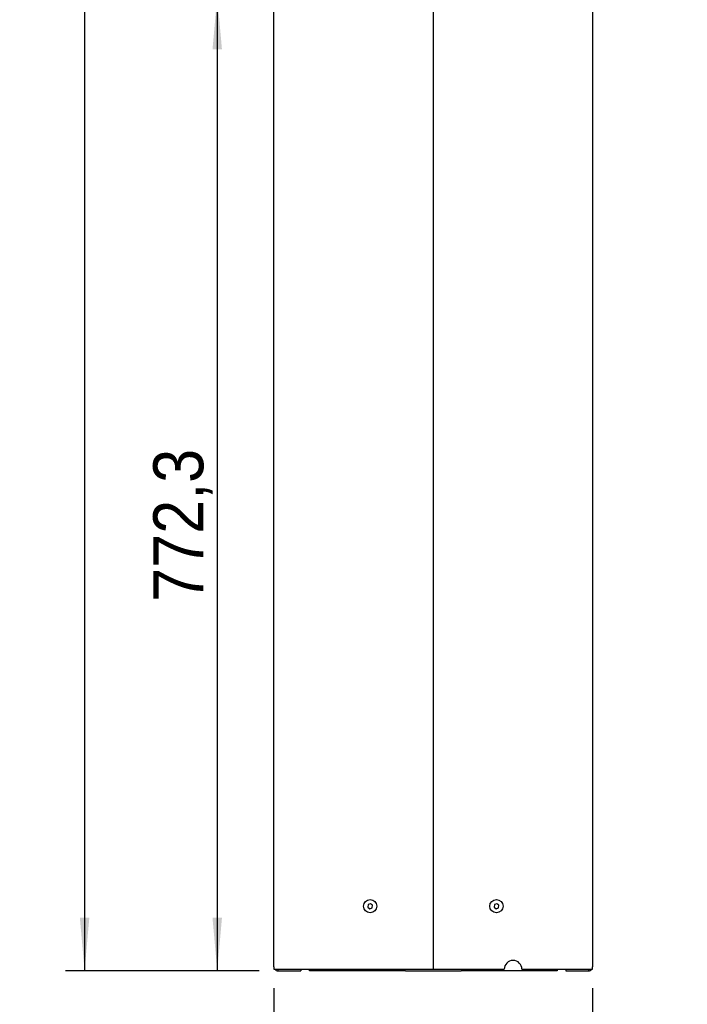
# Model space of a CAD drawing. Header units: millimetres. Extents: x 441 to 4541, y 1015 to 3885.
# Tile 8 of 33: x 2241 to 2769, y 2043 to 2823. Entities that reach past the tile are written whole.
import ezdxf

# ---------------------------------------------------------------- set-up
doc = ezdxf.new("R2010")
doc.units = ezdxf.units.MM
doc.header["$LTSCALE"] = 15
doc.linetypes.add('SLD-Solido', pattern=[0])
doc.layers.add('QUOTE', color=1, linetype='SLD-Solido')
doc.styles.add('SLDTEXTSTYLE1', font='GOTHIC.TTF', dxfattribs={"width": 0.913})
doc.dimstyles.new('SLDDIMSTYLE0', dxfattribs={"dimtxt": 39.6875, "dimasz": 42, "dimexe": 0, "dimexo": 0.0625, "dimgap": 9.921875, "dimtad": 1, "dimdec": 1, "dimrnd": 1e-09, "dimzin": 12, "dimdsep": 46, "dimtxsty": 'SLDTEXTSTYLE1', "dimsah": 1, "dimcen": 0.09, "dimadec": 0, "dimazin": 3, "dimtfac": 1, "dimtdec": 1, "dimtofl": 0, "dimtmove": 0, "dimatfit": 3, "dimfxl": 1, "dimfrac": 2, "dimtolj": 1, "dimtzin": 12, "dimarcsym": 0})
doc.dimstyles.new('SLDDIMSTYLE1', dxfattribs={"dimtxt": 39.6875, "dimasz": 42, "dimexe": 0, "dimexo": 0.0625, "dimgap": 9.921875, "dimtad": 1, "dimdec": 1, "dimrnd": 1e-09, "dimzin": 12, "dimdsep": 46, "dimtxsty": 'SLDTEXTSTYLE1', "dimsah": 1, "dimcen": 0.09, "dimadec": 0, "dimazin": 3, "dimtfac": 1, "dimtdec": 1, "dimtmove": 0, "dimatfit": 0, "dimfxl": 1, "dimfrac": 2, "dimtolj": 1, "dimtzin": 12, "dimarcsym": 0})

# ---------------------------------------------------------------- blocks, each defined once
blk = doc.blocks.new('_D_4')
at = {"layer": 'QUOTE', "transparency": 16777216}
for p, q in [((2428.15, 3771.74), (2276.9, 3771.74)), ((2291.9, 3771.74), (2291.9, 2069.29)), ((2430.1, 2069.29), (2276.9, 2069.29))]:
    blk.add_line(p, q, dxfattribs=at)
for points in [[(2291.9, 3771.74), (2288.15, 3729.74), (2295.65, 3729.74)], [(2291.9, 2069.29), (2295.65, 2111.29), (2288.15, 2111.29)]]:
    blk.add_solid(points, dxfattribs=at)
at = {"layer": 'QUOTE', "transparency": 16777216, "insert": (2241.21, 2832.14), "char_height": 39.687, "attachment_point": 1, "rotation": 90, "style": 'SLDTEXTSTYLE1'}
blk.add_mtext('1702,5', dxfattribs=at)
blk = doc.blocks.new('_D_6')
at = {"layer": 'QUOTE', "transparency": 16777216}
for p, q in [((2445.16, 2841.54), (2381.97, 2841.54)), ((2396.97, 2841.54), (2396.97, 2069.29)), ((2430.1, 2069.29), (2381.97, 2069.29))]:
    blk.add_line(p, q, dxfattribs=at)
for points in [[(2396.97, 2841.54), (2393.22, 2799.54), (2400.72, 2799.54)], [(2396.97, 2069.29), (2400.72, 2111.29), (2393.22, 2111.29)]]:
    blk.add_solid(points, dxfattribs=at)
at = {"layer": 'QUOTE', "transparency": 16777216, "insert": (2346.27, 2361.73), "char_height": 39.687, "attachment_point": 1, "rotation": 90, "style": 'SLDTEXTSTYLE1'}
blk.add_mtext('772,3', dxfattribs=at)
blk = doc.blocks.new('_D_7')
at = {"layer": 'QUOTE', "transparency": 16777216}
for p, q in [((2441.9, 2055.49), (2441.9, 1956.51)), ((2694.3, 2055.49), (2694.3, 1956.51)), ((2441.9, 1971.51), (2366.9, 1971.51)), ((2694.3, 1971.51), (2441.9, 1971.51)), ((2694.3, 1971.51), (2769.3, 1971.51))]:
    blk.add_line(p, q, dxfattribs=at)
for points in [[(2441.9, 1971.51), (2399.9, 1975.26), (2399.9, 1967.76)], [(2694.3, 1971.51), (2736.3, 1967.76), (2736.3, 1975.26)]]:
    blk.add_solid(points, dxfattribs=at)
at = {"layer": 'QUOTE', "transparency": 16777216, "insert": (2512.93, 2022.2), "char_height": 39.687, "attachment_point": 1, "style": 'SLDTEXTSTYLE1'}
blk.add_mtext('252,4', dxfattribs=at)

msp = doc.modelspace()

# ---------------------------------------------------------------- linework, layer by layer
for p, q in [((2568.1, 3770.49), (2568.1, 2070.49)), ((2441.9, 2072.49), (2441.9, 2841.54)), ((2694.3, 2841.54), (2694.3, 2072.49)), ((2516.53, 2121.73), (2516.25, 2119.75)), ((2516.25, 2119.75), (2517.82, 2118.51)), ((2518.39, 2122.47), (2516.53, 2121.73)), ((2517.82, 2118.51), (2519.67, 2119.25)), ((2519.96, 2121.23), (2518.39, 2122.47)), ((2519.67, 2119.25), (2519.96, 2121.23)), ((2616.53, 2121.73), (2616.25, 2119.75)), ((2616.25, 2119.75), (2617.82, 2118.51)), ((2618.39, 2122.47), (2616.53, 2121.73)), ((2617.82, 2118.51), (2619.67, 2119.25)), ((2619.96, 2121.23), (2618.39, 2122.47)), ((2619.67, 2119.25), (2619.96, 2121.23)), ((2694.37, 2088.03), (2694.3, 2088.03)), ((2694.37, 2088.01), (2694.3, 2088.01)), ((2694.3, 2084.96), (2694.37, 2084.96)), ((2694.3, 2084.95), (2694.37, 2084.95)), ((2441.9, 2072.49), (2441.9, 2070.49)), ((2441.9, 2070.49), (2445.1, 2070.49)), ((2445.1, 2070.49), (2564.9, 2070.49)), ((2445.1, 2070.49), (2445.1, 2069.29)), ((2445.1, 2069.29), (2463.1, 2069.29)), ((2463.1, 2070.49), (2463.1, 2069.29)), ((2470.1, 2069.29), (2470.1, 2070.49)), ((2543.1, 2069.29), (2470.1, 2069.29)), ((2543.1, 2070.49), (2543.1, 2069.29)), ((2546.1, 2069.29), (2543.1, 2069.29)), ((2546.1, 2069.29), (2590.1, 2069.29)), ((2564.9, 2070.49), (2568.1, 2070.49)), ((2568.1, 2070.49), (2571.3, 2070.49)), ((2571.3, 2070.49), (2624.3, 2070.49)), ((2593.1, 2069.29), (2590.1, 2069.29)), ((2593.1, 2069.29), (2593.1, 2070.49)), ((2666.1, 2069.29), (2593.1, 2069.29)), ((2638.3, 2070.49), (2691.1, 2070.49)), ((2666.1, 2070.49), (2666.1, 2069.29)), ((2673.1, 2070.49), (2673.1, 2069.29)), ((2673.1, 2069.29), (2691.1, 2069.29)), ((2691.1, 2070.49), (2694.3, 2070.49)), ((2691.1, 2070.49), (2691.1, 2069.29)), ((2694.3, 2070.49), (2694.3, 2072.49))]:
    msp.add_line(p, q)
for centre in [(2518.1, 2120.49), (2618.1, 2120.49)]:
    msp.add_circle(centre, 5.25)
for centre, radius, start, end in [((2631.3, 2070.49), 7, 0, 180), ((2445.1, 2072.49), 3.2, 218.68219, 270), ((2691.1, 2072.49), 3.2, 270, 321.31781)]:
    msp.add_arc(centre, radius, start, end)

# ---------------------------------------------------------------- dimensions: what is measured, and where the dimension line sits
at = {"layer": 'QUOTE'}
for base, p1, p2, picture, middle in [((2291.90321552, 2069.2900175), (2443.15321552, 3771.7400175), (2445.10321552, 2069.2900175), '_D_4', (2291.90321552, 2912.76174497)), ((2396.965, 2069.29), (2460.1584, 2841.541), (2445.1032, 2069.29), '_D_6', (2396.965, 2427.689))]:
    dim = msp.add_linear_dim(base=base, p1=p1, p2=p2, angle=90, dimstyle='SLDDIMSTYLE0', dxfattribs=at)
    dim.commit()
    dim.dimension.update_dxf_attribs({"geometry": picture, "text_midpoint": middle, "dimtype": 160})
dim = msp.add_linear_dim(base=(2441.9, 1971.51), p1=(2694.3, 2070.49), p2=(2441.9, 2070.49), dimstyle='SLDDIMSTYLE1', dxfattribs=at)
dim.commit()
dim.dimension.update_dxf_attribs({"geometry": '_D_7', "text_midpoint": (2578.89, 1971.51), "dimtype": 160})

doc.saveas('drawing.dxf')
